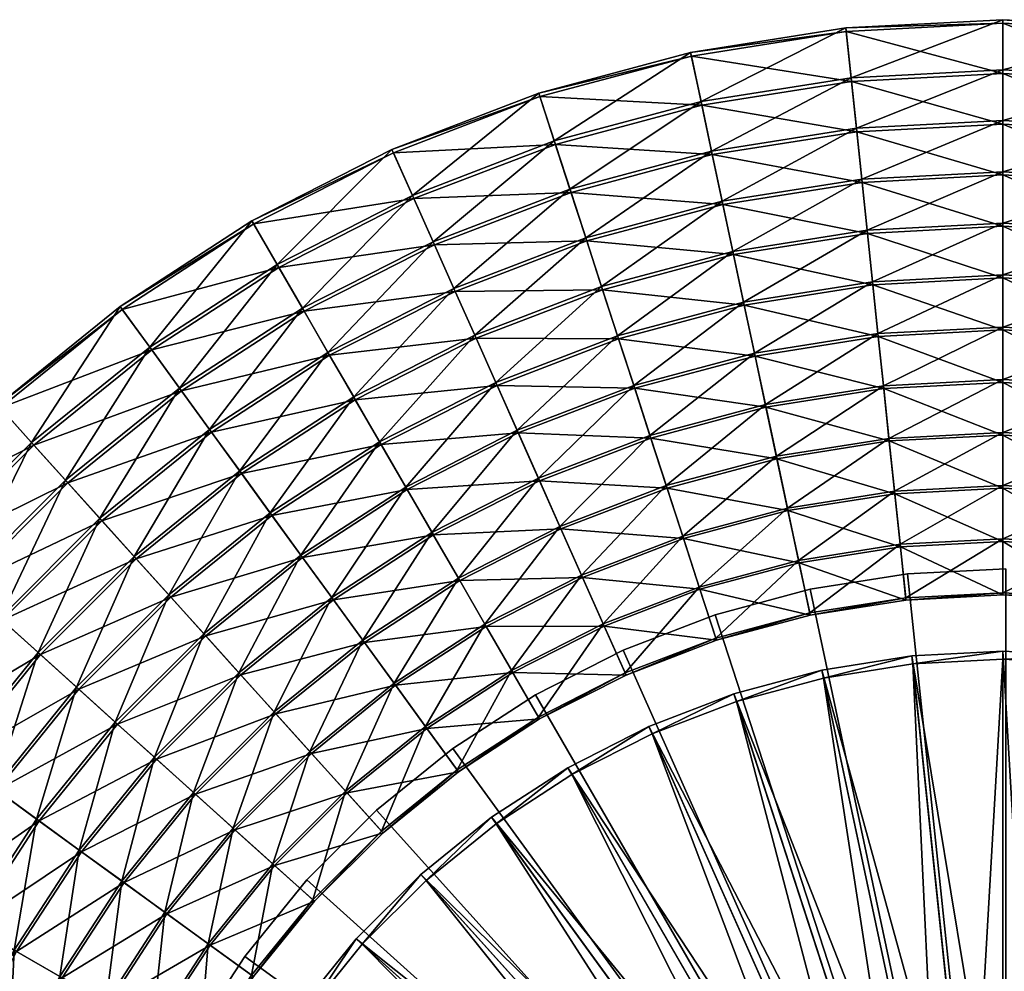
# Model space of a CAD drawing. Header units: millimetres. Extents: x -795 to 323, y 156 to 1273.
# Tile 24 of 32: x -602 to -235, y 919 to 1273. Entities that reach past the tile are written whole.
import ezdxf

# ---------------------------------------------------------------- set-up
doc = ezdxf.new("R2010")
doc.units = ezdxf.units.MM
doc.layers.add('COUCHE_0', color=7, linetype='Continuous')
doc.layers.add('CYLINDRE01', color=7, linetype='Continuous')

msp = doc.modelspace()

# ---------------------------------------------------------------- meshes
at = {"layer": 'COUCHE_0'}
mesh = msp.add_polyface(dxfattribs=at)
corners = [(-235.95, 1157.81, 77.59), (-235.95, 1177.16, 85.26), (-284.3, 1174.63, 85.26), (-282.27, 1155.38, 77.59), (-235.95, 1196.39, 93.25), (-286.31, 1193.75, 93.25), (-235.95, 1215.48, 101.57), (-288.3, 1212.74, 101.57), (-235.95, 1234.44, 110.2), (-290.29, 1231.59, 110.2), (-235.95, 1253.25, 119.15), (-292.25, 1250.3, 119.15), (-235.95, 1271.92, 128.41), (-294.2, 1268.87, 128.41), (-235.95, 1273.27, 125.73), (-294.34, 1270.21, 125.73), (-235.95, 1254.56, 116.45), (-292.39, 1251.61, 116.45), (-235.95, 1235.71, 107.48), (-290.42, 1232.85, 107.48), (-235.95, 1216.7, 98.82), (-288.43, 1213.95, 98.82), (-235.95, 1197.57, 90.49), (-286.43, 1194.92, 90.49), (-235.95, 1178.29, 82.48), (-284.42, 1175.75, 82.48), (-235.95, 1158.89, 74.79), (-282.39, 1156.45, 74.79), (-332.11, 1167.06, 85.26), (-328.09, 1148.12, 77.59), (-336.11, 1185.86, 93.25), (-340.08, 1204.54, 101.57), (-344.02, 1223.08, 110.2), (-347.93, 1241.48, 119.15), (-351.81, 1259.74, 128.41), (-352.1, 1261.07, 125.73), (-348.21, 1242.77, 116.45), (-344.28, 1224.32, 107.48), (-340.33, 1205.73, 98.82), (-336.35, 1187.01, 90.49), (-332.35, 1168.16, 82.48), (-328.31, 1149.18, 74.79)]
mesh.append_faces([[corners[k] for k in face] for face in [(0, 2, 3), (1, 5, 2), (4, 7, 5), (6, 9, 7), (8, 11, 9), (10, 13, 11), (12, 15, 13), (14, 17, 15), (16, 19, 17), (18, 21, 19), (20, 23, 21), (22, 25, 23), (24, 27, 25), (3, 28, 29), (2, 30, 28), (5, 31, 30), (7, 32, 31), (9, 33, 32), (17, 37, 36), (19, 38, 37), (21, 39, 38), (23, 40, 39), (25, 41, 40)]], dxfattribs={"vtx0": -1})
mesh.append_faces([[corners[k] for k in face] for face in [(0, 1, 2), (1, 4, 5), (4, 6, 7), (6, 8, 9), (8, 10, 11), (10, 12, 13), (12, 14, 15), (14, 16, 17), (16, 18, 19), (18, 20, 21), (20, 22, 23), (22, 24, 25), (24, 26, 27), (3, 2, 28), (2, 5, 30), (5, 7, 31), (7, 9, 32), (9, 11, 33), (11, 13, 34), (13, 15, 35), (15, 17, 36), (17, 19, 37), (19, 21, 38), (21, 23, 39), (23, 25, 40), (25, 27, 41)]], dxfattribs={"vtx2": -1})
mesh = msp.add_polyface(dxfattribs=at)
corners = [(-139.79, 1167.06, 85.26), (-135.8, 1185.86, 93.25), (-185.6, 1193.75, 93.25), (-187.61, 1174.63, 85.26), (-131.83, 1204.54, 101.57), (-183.6, 1212.74, 101.57), (-127.89, 1223.08, 110.2), (-181.62, 1231.59, 110.2), (-123.97, 1241.48, 119.15), (-179.66, 1250.3, 119.15), (-120.09, 1259.74, 128.41), (-177.7, 1268.87, 128.41), (-119.81, 1261.07, 125.73), (-177.56, 1270.21, 125.73), (-123.7, 1242.77, 116.45), (-179.52, 1251.61, 116.45), (-127.62, 1224.32, 107.48), (-181.49, 1232.85, 107.48), (-131.57, 1205.73, 98.82), (-183.48, 1213.95, 98.82), (-135.55, 1187.01, 90.49), (-185.48, 1194.92, 90.49), (-139.56, 1168.16, 82.48), (-187.49, 1175.75, 82.48), (-189.52, 1156.45, 74.79), (-189.63, 1155.38, 77.59), (-235.95, 1177.16, 85.26), (-235.95, 1157.81, 77.59), (-235.95, 1196.39, 93.25), (-235.95, 1215.48, 101.57), (-235.95, 1234.44, 110.2), (-235.95, 1253.25, 119.15), (-235.95, 1271.92, 128.41), (-235.95, 1273.27, 125.73), (-235.95, 1254.56, 116.45), (-235.95, 1235.71, 107.48), (-235.95, 1216.7, 98.82), (-235.95, 1197.57, 90.49), (-235.95, 1178.29, 82.48), (-235.95, 1158.89, 74.79)]
mesh.append_faces([[corners[k] for k in face] for face in [(0, 2, 3), (1, 5, 2), (4, 7, 5), (6, 9, 7), (8, 11, 9), (10, 13, 11), (12, 15, 13), (14, 17, 15), (16, 19, 17), (18, 21, 19), (20, 23, 21), (22, 24, 23), (25, 26, 27), (3, 28, 26), (2, 29, 28), (5, 30, 29), (7, 31, 30), (9, 32, 31), (11, 33, 32), (13, 34, 33), (15, 35, 34), (17, 36, 35), (19, 37, 36), (21, 38, 37), (23, 39, 38)]], dxfattribs={"vtx0": -1})
mesh.append_faces([[corners[k] for k in face] for face in [(0, 1, 2), (1, 4, 5), (4, 6, 7), (6, 8, 9), (8, 10, 11), (10, 12, 13), (12, 14, 15), (14, 16, 17), (16, 18, 19), (18, 20, 21), (20, 22, 23), (25, 3, 26), (3, 2, 28), (2, 5, 29), (5, 7, 30), (7, 9, 31), (9, 11, 32), (11, 13, 33), (13, 15, 34), (15, 17, 35), (17, 19, 36), (19, 21, 37), (21, 23, 38), (23, 24, 39)]], dxfattribs={"vtx2": -1})
mesh = msp.add_polyface(dxfattribs=at)
corners = [(-292.25, 1250.3, 119.15), (-351.81, 1259.74, 128.41), (-347.93, 1241.48, 119.15), (-294.2, 1268.87, 128.41), (-352.1, 1261.07, 125.73), (-294.34, 1270.21, 125.73), (-348.21, 1242.77, 116.45), (-328.09, 1148.12, 77.59), (-332.11, 1167.06, 85.26), (-378.87, 1154.53, 85.26), (-336.11, 1185.86, 93.25), (-384.82, 1172.81, 93.25), (-340.08, 1204.54, 101.57), (-390.72, 1190.97, 101.57), (-344.02, 1223.08, 110.2), (-396.57, 1209, 110.2), (-402.39, 1226.89, 119.15), (-408.16, 1244.64, 128.41), (-408.57, 1245.93, 125.73), (-402.79, 1228.14, 116.45), (-344.28, 1224.32, 107.48), (-396.97, 1210.2, 107.48), (-340.33, 1205.73, 98.82), (-391.09, 1192.13, 98.82), (-336.35, 1187.01, 90.49), (-385.18, 1173.93, 90.49), (-332.35, 1168.16, 82.48), (-379.22, 1155.6, 82.48), (-328.31, 1149.18, 74.79), (-373.23, 1137.14, 74.79), (-431.89, 1154.74, 93.25), (-439.66, 1172.19, 101.57), (-447.37, 1189.5, 110.2), (-455.02, 1206.69, 119.15), (-462.61, 1223.74, 128.41), (-463.16, 1224.98, 125.73), (-455.55, 1207.89, 116.45), (-447.88, 1190.66, 107.48), (-440.15, 1173.3, 98.82), (-432.37, 1155.82, 90.49), (-424.53, 1138.21, 82.48)]
mesh.append_faces([[corners[k] for k in face] for face in [(0, 1, 2), (3, 4, 1), (5, 6, 4), (8, 11, 9), (10, 13, 11), (12, 15, 13), (14, 16, 15), (2, 17, 16), (1, 18, 17), (4, 19, 18), (6, 21, 19), (20, 23, 21), (22, 25, 23), (24, 27, 25), (26, 29, 27), (11, 31, 30), (13, 32, 31), (15, 33, 32), (16, 34, 33), (17, 35, 34), (18, 36, 35), (19, 37, 36), (21, 38, 37), (23, 39, 38), (25, 40, 39)]], dxfattribs={"vtx0": -1})
mesh.append_faces([[corners[k] for k in face] for face in [(7, 8, 9), (8, 10, 11), (10, 12, 13), (12, 14, 15), (14, 2, 16), (2, 1, 17), (1, 4, 18), (4, 6, 19), (6, 20, 21), (20, 22, 23), (22, 24, 25), (24, 26, 27), (26, 28, 29), (9, 11, 30), (11, 13, 31), (13, 15, 32), (15, 16, 33), (16, 17, 34), (17, 18, 35), (18, 19, 36), (19, 21, 37), (21, 23, 38), (23, 25, 39), (25, 27, 40)]], dxfattribs={"vtx2": -1})
mesh = msp.add_polyface(dxfattribs=at)
corners = [(-424.07, 1137.18, 85.26), (-476.82, 1131.85, 93.25), (-467.2, 1115.2, 85.26), (-431.89, 1154.74, 93.25), (-439.66, 1172.19, 101.57), (-486.37, 1148.39, 101.57), (-447.37, 1189.5, 110.2), (-495.84, 1164.8, 110.2), (-455.02, 1206.69, 119.15), (-505.25, 1181.09, 119.15), (-462.61, 1223.74, 128.41), (-514.58, 1197.26, 128.41), (-463.16, 1224.98, 125.73), (-515.26, 1198.43, 125.73), (-455.55, 1207.89, 116.45), (-505.9, 1182.23, 116.45), (-447.88, 1190.66, 107.48), (-496.48, 1165.9, 107.48), (-440.15, 1173.3, 98.82), (-486.98, 1149.44, 98.82), (-432.37, 1155.82, 90.49), (-477.41, 1132.87, 90.49), (-467.77, 1116.18, 82.48), (-424.53, 1138.21, 82.48), (-458.07, 1099.37, 74.79), (-457.53, 1098.44, 77.59), (-507.81, 1088.83, 85.26), (-496.43, 1073.17, 77.59), (-519.11, 1104.39, 93.25), (-530.33, 1119.84, 101.57), (-541.47, 1135.17, 110.2), (-552.53, 1150.39, 119.15), (-563.5, 1165.49, 128.41), (-564.3, 1166.59, 125.73), (-553.3, 1151.45, 116.45), (-542.22, 1136.19, 107.48), (-531.05, 1120.82, 98.82), (-519.8, 1105.34, 90.49), (-508.47, 1089.75, 82.48), (-497.06, 1074.05, 74.79), (-558.29, 1072.66, 93.25), (-571.07, 1086.85, 101.57), (-559.08, 1073.53, 90.49), (-546.18, 1059.21, 82.48)]
mesh.append_faces([[corners[k] for k in face] for face in [(0, 1, 2), (3, 5, 1), (4, 7, 5), (6, 9, 7), (8, 11, 9), (10, 13, 11), (12, 15, 13), (14, 17, 15), (16, 19, 17), (18, 21, 19), (20, 22, 21), (23, 24, 22), (25, 26, 27), (2, 28, 26), (1, 29, 28), (5, 30, 29), (7, 31, 30), (9, 32, 31), (15, 35, 34), (17, 36, 35), (19, 37, 36), (21, 38, 37), (22, 39, 38)]], dxfattribs={"vtx0": -1})
mesh.append_faces([[corners[k] for k in face] for face in [(3, 4, 5), (4, 6, 7), (6, 8, 9), (8, 10, 11), (10, 12, 13), (12, 14, 15), (14, 16, 17), (16, 18, 19), (18, 20, 21), (25, 2, 26), (2, 1, 28), (1, 5, 29), (5, 7, 30), (7, 9, 31), (9, 11, 32), (11, 13, 33), (13, 15, 34), (15, 17, 35), (17, 19, 36), (19, 21, 37), (21, 22, 38), (22, 24, 39), (26, 28, 40), (28, 29, 41), (36, 37, 42), (37, 38, 43)]], dxfattribs={"vtx2": -1})
mesh = msp.add_polyface(dxfattribs=at)
corners = [(-514.58, 1197.26, 128.41), (-564.3, 1166.59, 125.73), (-563.5, 1165.49, 128.41), (-515.26, 1198.43, 125.73), (-553.3, 1151.45, 116.45), (-519.11, 1104.39, 93.25), (-571.07, 1086.85, 101.57), (-558.29, 1072.66, 93.25), (-530.33, 1119.84, 101.57), (-541.47, 1135.17, 110.2), (-583.75, 1100.93, 110.2), (-552.53, 1150.39, 119.15), (-596.34, 1114.91, 119.15), (-608.83, 1128.78, 128.41), (-609.74, 1129.79, 125.73), (-597.22, 1115.89, 116.45), (-542.22, 1136.19, 107.48), (-584.6, 1101.87, 107.48), (-531.05, 1120.82, 98.82), (-571.89, 1087.75, 98.82), (-559.08, 1073.53, 90.49), (-519.8, 1105.34, 90.49), (-546.18, 1059.21, 82.48), (-545.43, 1058.37, 85.26), (-593.95, 1037, 93.25), (-608.14, 1049.78, 101.57), (-622.22, 1062.46, 110.2), (-636.21, 1075.05, 119.15), (-650.08, 1087.54, 128.41), (-651.08, 1088.45, 125.73), (-637.18, 1075.93, 116.45), (-623.17, 1063.31, 107.48), (-609.04, 1050.59, 98.82), (-594.82, 1037.79, 90.49), (-580.5, 1024.89, 82.48), (-656.46, 1020.18, 110.2), (-671.68, 1031.24, 119.15), (-686.78, 1042.21, 128.41), (-687.88, 1043.01, 125.73), (-672.74, 1032.01, 116.45), (-657.49, 1020.92, 107.48)]
mesh.append_faces([[corners[k] for k in face] for face in [(0, 1, 2), (3, 4, 1), (5, 6, 7), (8, 10, 6), (9, 12, 10), (11, 13, 12), (2, 14, 13), (1, 15, 14), (4, 17, 15), (16, 19, 17), (18, 20, 19), (21, 22, 20), (7, 25, 24), (6, 26, 25), (10, 27, 26), (12, 28, 27), (13, 29, 28), (14, 30, 29), (15, 31, 30), (17, 32, 31), (19, 33, 32), (20, 34, 33), (27, 37, 36), (28, 38, 37), (29, 39, 38)]], dxfattribs={"vtx0": -1})
mesh.append_faces([[corners[k] for k in face] for face in [(8, 9, 10), (9, 11, 12), (11, 2, 13), (2, 1, 14), (1, 4, 15), (4, 16, 17), (16, 18, 19), (23, 7, 24), (7, 6, 25), (6, 10, 26), (10, 12, 27), (12, 13, 28), (13, 14, 29), (14, 15, 30), (15, 17, 31), (17, 19, 32), (19, 20, 33), (20, 22, 34), (25, 26, 35), (26, 27, 36), (27, 28, 37), (28, 29, 38), (29, 30, 39), (30, 31, 40)]], dxfattribs={"vtx2": -1})
mesh = msp.add_polyface(dxfattribs=at)
corners = [(-123.32, 1061.32, 50.17), (-117.19, 1080.18, 56.54), (-156.05, 1090.59, 56.54), (-160.17, 1071.19, 50.17), (-151.95, 1109.89, 63.23), (-111.09, 1098.94, 63.23), (-147.87, 1129.06, 70.25), (-105.03, 1117.59, 70.25), (-143.82, 1148.12, 77.59), (-104.71, 1118.57, 67.43), (-151.74, 1110.85, 60.4), (-147.65, 1130.08, 67.43), (-110.79, 1099.88, 60.4), (-155.85, 1091.51, 53.69), (-116.9, 1081.08, 53.69), (-123.04, 1062.16, 47.31), (-159.99, 1072.06, 47.31), (-164.32, 1051.68, 44.14), (-197.85, 1077.16, 50.17), (-195.78, 1096.89, 56.54), (-193.72, 1116.5, 63.23), (-191.67, 1136, 70.25), (-189.63, 1155.38, 77.59), (-139.79, 1167.06, 85.26), (-187.61, 1174.63, 85.26), (-139.56, 1168.16, 82.48), (-143.59, 1149.18, 74.79), (-189.52, 1156.45, 74.79), (-191.56, 1137.03, 67.43), (-193.61, 1117.48, 60.4), (-195.68, 1097.82, 53.69), (-197.76, 1078.05, 47.31), (-199.85, 1058.16, 41.26), (-199.94, 1057.32, 44.14), (-235.95, 1079.15, 50.17), (-235.95, 1098.99, 56.54), (-235.95, 1118.72, 63.23), (-235.95, 1138.32, 70.25), (-235.95, 1157.81, 77.59), (-235.95, 1139.36, 67.43), (-235.95, 1158.89, 74.79), (-235.95, 1119.7, 60.4), (-235.95, 1099.93, 53.69), (-235.95, 1080.05, 47.31), (-235.95, 1060.05, 41.26)]
mesh.append_faces([[corners[k] for k in face] for face in [(0, 2, 3), (1, 4, 2), (5, 6, 4), (7, 8, 6), (9, 10, 11), (12, 13, 10), (14, 16, 13), (3, 19, 18), (2, 20, 19), (4, 21, 20), (6, 22, 21), (8, 24, 22), (26, 28, 27), (11, 29, 28), (10, 30, 29), (13, 31, 30), (16, 32, 31), (18, 35, 34), (19, 36, 35), (20, 37, 36), (21, 38, 37), (27, 39, 40), (28, 41, 39), (29, 42, 41), (30, 43, 42), (31, 44, 43)]], dxfattribs={"vtx0": -1})
mesh.append_faces([[corners[k] for k in face] for face in [(0, 1, 2), (14, 15, 16), (17, 3, 18), (3, 2, 19), (2, 4, 20), (4, 6, 21), (6, 8, 22), (8, 23, 24), (25, 26, 27), (26, 11, 28), (11, 10, 29), (10, 13, 30), (13, 16, 31), (33, 18, 34), (18, 19, 35), (19, 20, 36), (20, 21, 37), (21, 22, 38), (27, 28, 39), (28, 29, 41), (29, 30, 42), (30, 31, 43), (31, 32, 44)]], dxfattribs={"vtx2": -1})
mesh = msp.add_polyface(dxfattribs=at)
corners = [(-235.95, 1059.21, 44.14), (-235.95, 1079.15, 50.17), (-274.05, 1077.16, 50.17), (-271.97, 1057.32, 44.14), (-235.95, 1098.99, 56.54), (-276.13, 1096.89, 56.54), (-235.95, 1118.72, 63.23), (-278.19, 1116.5, 63.23), (-235.95, 1138.32, 70.25), (-280.24, 1136, 70.25), (-235.95, 1157.81, 77.59), (-282.27, 1155.38, 77.59), (-235.95, 1158.89, 74.79), (-235.95, 1139.36, 67.43), (-280.35, 1137.03, 67.43), (-282.39, 1156.45, 74.79), (-235.95, 1119.7, 60.4), (-278.29, 1117.48, 60.4), (-235.95, 1099.93, 53.69), (-276.23, 1097.82, 53.69), (-235.95, 1080.05, 47.31), (-274.15, 1078.05, 47.31), (-235.95, 1060.05, 41.26), (-272.06, 1058.16, 41.26), (-235.95, 1059.21, 44.14), (-271.97, 1057.32, 44.14), (-311.74, 1071.19, 50.17), (-307.59, 1051.68, 44.14), (-315.86, 1090.59, 56.54), (-319.96, 1109.89, 63.23), (-324.04, 1129.06, 70.25), (-328.09, 1148.12, 77.59), (-324.25, 1130.08, 67.43), (-328.31, 1149.18, 74.79), (-320.17, 1110.85, 60.4), (-316.06, 1091.51, 53.69), (-311.92, 1072.06, 47.31), (-307.76, 1052.5, 41.26), (-348.59, 1061.32, 50.17), (-354.72, 1080.18, 56.54), (-360.81, 1098.94, 63.23), (-366.87, 1117.59, 70.25), (-361.12, 1099.88, 60.4), (-355.01, 1081.08, 53.69), (-348.86, 1062.16, 47.31), (-342.69, 1043.15, 41.26)]
mesh.append_faces([[corners[k] for k in face] for face in [(0, 2, 3), (1, 5, 2), (4, 7, 5), (6, 9, 7), (8, 11, 9), (12, 14, 15), (13, 17, 14), (16, 19, 17), (18, 21, 19), (20, 23, 21), (3, 26, 27), (2, 28, 26), (5, 29, 28), (7, 30, 29), (9, 31, 30), (15, 32, 33), (14, 34, 32), (17, 35, 34), (19, 36, 35), (21, 37, 36), (36, 45, 44)]], dxfattribs={"vtx0": -1})
mesh.append_faces([[corners[k] for k in face] for face in [(0, 1, 2), (1, 4, 5), (4, 6, 7), (6, 8, 9), (8, 10, 11), (12, 13, 14), (13, 16, 17), (16, 18, 19), (18, 20, 21), (20, 22, 23), (22, 24, 25), (3, 2, 26), (2, 5, 28), (5, 7, 29), (7, 9, 30), (9, 11, 31), (15, 14, 32), (14, 17, 34), (17, 19, 35), (19, 21, 36), (21, 23, 37), (27, 26, 38), (26, 28, 39), (28, 29, 40), (29, 30, 41), (32, 34, 42), (34, 35, 43), (35, 36, 44)]], dxfattribs={"vtx2": -1})
mesh = msp.add_polyface(dxfattribs=at)
corners = [(-311.74, 1071.19, 50.17), (-354.72, 1080.18, 56.54), (-348.59, 1061.32, 50.17), (-315.86, 1090.59, 56.54), (-360.81, 1098.94, 63.23), (-319.96, 1109.89, 63.23), (-366.87, 1117.59, 70.25), (-324.04, 1129.06, 70.25), (-328.09, 1148.12, 77.59), (-372.89, 1136.12, 77.59), (-378.87, 1154.53, 85.26), (-328.31, 1149.18, 74.79), (-324.25, 1130.08, 67.43), (-367.19, 1118.57, 67.43), (-373.23, 1137.14, 74.79), (-361.12, 1099.88, 60.4), (-320.17, 1110.85, 60.4), (-355.01, 1081.08, 53.69), (-316.06, 1091.51, 53.69), (-348.86, 1062.16, 47.31), (-392.27, 1065.76, 56.54), (-400.3, 1083.78, 63.23), (-408.27, 1101.69, 70.25), (-416.2, 1119.49, 77.59), (-424.07, 1137.18, 85.26), (-431.89, 1154.74, 93.25), (-379.22, 1155.6, 82.48), (-416.64, 1120.48, 74.79), (-424.53, 1138.21, 82.48), (-408.69, 1102.64, 67.43), (-400.7, 1084.69, 60.4), (-392.66, 1066.62, 53.69), (-384.57, 1048.46, 47.31), (-437.98, 1064.58, 63.23), (-428.12, 1047.5, 56.54), (-447.78, 1081.56, 70.25), (-457.53, 1098.44, 77.59), (-467.2, 1115.2, 85.26), (-476.82, 1131.85, 93.25), (-432.37, 1155.82, 90.49), (-467.77, 1116.18, 82.48), (-458.07, 1099.37, 74.79), (-448.3, 1082.46, 67.43), (-438.47, 1065.44, 60.4), (-428.59, 1048.32, 53.69)]
mesh.append_faces([[corners[k] for k in face] for face in [(0, 1, 2), (3, 4, 1), (5, 6, 4), (7, 9, 6), (8, 10, 9), (11, 13, 14), (12, 15, 13), (16, 17, 15), (18, 19, 17), (1, 21, 20), (4, 22, 21), (6, 23, 22), (9, 24, 23), (10, 25, 24), (26, 27, 28), (14, 29, 27), (13, 30, 29), (15, 31, 30), (17, 32, 31), (20, 33, 34), (21, 35, 33), (22, 36, 35), (23, 37, 36), (27, 42, 41), (29, 43, 42), (30, 44, 43)]], dxfattribs={"vtx0": -1})
mesh.append_faces([[corners[k] for k in face] for face in [(7, 8, 9), (11, 12, 13), (2, 1, 20), (1, 4, 21), (4, 6, 22), (6, 9, 23), (9, 10, 24), (26, 14, 27), (14, 13, 29), (13, 15, 30), (15, 17, 31), (17, 19, 32), (20, 21, 33), (21, 22, 35), (22, 23, 36), (23, 24, 37), (24, 25, 38), (39, 28, 40), (28, 27, 41), (27, 29, 42), (29, 30, 43), (30, 31, 44)]], dxfattribs={"vtx2": -1})
mesh = msp.add_polyface(dxfattribs=at)
corners = [(-428.12, 1047.5, 56.54), (-473.45, 1041.55, 63.23), (-461.86, 1025.59, 56.54), (-437.98, 1064.58, 63.23), (-447.78, 1081.56, 70.25), (-484.97, 1057.41, 70.25), (-457.53, 1098.44, 77.59), (-496.43, 1073.17, 77.59), (-458.07, 1099.37, 74.79), (-448.3, 1082.46, 67.43), (-485.58, 1058.25, 67.43), (-497.06, 1074.05, 74.79), (-438.47, 1065.44, 60.4), (-474.03, 1042.35, 60.4), (-462.41, 1026.35, 53.69), (-438.47, 993.41, 44.14), (-450.2, 1009.54, 50.17), (-479.85, 985.53, 50.17), (-466.5, 970.71, 44.14), (-493.12, 1000.27, 56.54), (-506.32, 1014.93, 63.23), (-519.44, 1029.5, 70.25), (-532.47, 1043.98, 77.59), (-507.81, 1088.83, 85.26), (-545.43, 1058.37, 85.26), (-558.29, 1072.66, 93.25), (-508.47, 1089.75, 82.48), (-533.2, 1044.78, 74.79), (-546.18, 1059.21, 82.48), (-520.13, 1030.27, 67.43), (-506.98, 1015.67, 60.4), (-493.75, 1000.97, 53.69), (-450.72, 1010.26, 47.31), (-480.44, 986.2, 47.31), (-438.97, 994.09, 41.26), (-467.07, 971.34, 41.26), (-466.5, 970.71, 44.14), (-521.57, 971.83, 56.54), (-536.22, 985.03, 63.23), (-550.79, 998.14, 70.25), (-565.27, 1011.18, 77.59), (-551.56, 998.84, 67.43), (-536.96, 985.69, 60.4), (-522.27, 972.46, 53.69), (-507.49, 959.15, 47.31)]
mesh.append_faces([[corners[k] for k in face] for face in [(0, 1, 2), (3, 5, 1), (4, 7, 5), (8, 10, 11), (9, 13, 10), (12, 14, 13), (15, 17, 18), (16, 19, 17), (2, 20, 19), (1, 21, 20), (5, 22, 21), (7, 24, 22), (23, 25, 24), (26, 27, 28), (11, 29, 27), (10, 30, 29), (13, 31, 30), (14, 33, 31), (32, 35, 33), (34, 36, 35), (19, 38, 37), (20, 39, 38), (29, 42, 41), (30, 43, 42), (31, 44, 43)]], dxfattribs={"vtx0": -1})
mesh.append_faces([[corners[k] for k in face] for face in [(3, 4, 5), (4, 6, 7), (8, 9, 10), (9, 12, 13), (15, 16, 17), (16, 2, 19), (2, 1, 20), (1, 5, 21), (5, 7, 22), (7, 23, 24), (26, 11, 27), (11, 10, 29), (10, 13, 30), (13, 14, 31), (14, 32, 33), (32, 34, 35), (17, 19, 37), (19, 20, 38), (20, 21, 39), (21, 22, 40), (27, 29, 41), (29, 30, 42), (30, 31, 43), (31, 33, 44)]], dxfattribs={"vtx2": -1})
mesh = msp.add_polyface(dxfattribs=at)
corners = [(-167.22, 809.27, 1886.26), (-74.15, 994.92, 516.26), (-177.48, 815.94, 1886.26), (-47.48, 974.07, 515.82), (-168.96, 806.87, 1885.82), (-178.96, 813.37, 1885.82), (-104.33, 1010.3, 516.26), (-188.39, 821.49, 1886.26), (-75.63, 992.35, 515.82), (-189.59, 818.78, 1885.82), (-135.95, 1022.44, 516.26), (-199.82, 825.88, 1886.26), (-105.53, 1007.59, 515.82), (-200.73, 823.06, 1885.82), (-136.87, 1019.61, 515.82), (-168.67, 1031.2, 516.26), (-211.64, 829.05, 1886.26), (-169.29, 1028.3, 515.82), (-212.26, 826.15, 1885.82), (-129.48, 1042.34, 44.14), (-123.32, 1061.32, 50.17), (-160.17, 1071.19, 50.17), (-164.32, 1051.68, 44.14), (-123.04, 1062.16, 47.31), (-129.22, 1043.15, 41.26), (-164.14, 1052.5, 41.26), (-159.99, 1072.06, 47.31), (-129.48, 1042.34, 44.14), (-164.32, 1051.68, 44.14), (-164.32, 1051.68, 44.14), (-212.25, 826.2, 1918.91), (-211.96, 827.55, 1902.58), (-223.89, 829.44, 1902.58), (-224.03, 828.06, 1918.91), (-223.73, 830.96, 1886.26), (-202.13, 1036.5, 516.26), (-202.44, 1033.55, 515.82), (-224.04, 828.01, 1885.82), (-197.85, 1077.16, 50.17), (-199.94, 1057.32, 44.14), (-199.85, 1058.16, 41.26), (-164.32, 1051.68, 44.14), (-199.94, 1057.32, 44.14), (-199.94, 1057.32, 44.14), (-224.04, 828, 1885.97), (-235.95, 827.09, 1902.31), (-235.95, 828.62, 1885.97), (-224.16, 826.83, 1935.26), (-235.95, 828.69, 1918.91), (-235.95, 830.07, 1902.58), (-235.95, 831.61, 1886.26), (-235.95, 1038.27, 516.26), (-235.95, 1035.31, 515.82), (-235.95, 828.64, 1885.82), (-235.95, 1079.15, 50.17), (-235.95, 1059.21, 44.14), (-199.94, 1057.32, 44.14), (-235.95, 1059.21, 44.14), (-235.95, 1059.21, 44.14), (-235.95, 1060.05, 41.26)]
mesh.append_faces([[corners[k] for k in face] for face in [(0, 1, 2), (2, 6, 7), (7, 10, 11), (12, 13, 14), (11, 15, 16), (10, 17, 15), (14, 18, 17), (19, 21, 22), (23, 25, 26), (24, 29, 25), (30, 32, 33), (31, 34, 32), (16, 35, 34), (15, 36, 35), (17, 37, 36), (22, 38, 39), (25, 43, 40), (44, 45, 46), (33, 49, 48), (32, 50, 49), (34, 51, 50), (35, 52, 51), (36, 53, 52), (39, 54, 55), (40, 58, 59)]], dxfattribs={"vtx0": -1})
mesh.append_faces([[corners[k] for k in face] for face in [(3, 4, 5), (8, 5, 9), (7, 6, 10), (12, 9, 13), (11, 10, 15), (10, 14, 17), (14, 13, 18), (19, 20, 21), (23, 24, 25), (24, 27, 28), (30, 31, 32), (31, 16, 34), (16, 15, 35), (15, 17, 36), (17, 18, 37), (26, 25, 40), (25, 41, 42), (47, 33, 48), (33, 32, 49), (32, 34, 50), (34, 35, 51), (35, 36, 52), (36, 37, 53), (40, 56, 57)]], dxfattribs={"vtx2": -1})
mesh = msp.add_polyface(dxfattribs=at)
corners = [(-519.44, 1029.5, 70.25), (-565.27, 1011.18, 77.59), (-550.79, 998.14, 70.25), (-532.47, 1043.98, 77.59), (-545.43, 1058.37, 85.26), (-579.66, 1024.14, 85.26), (-593.95, 1037, 93.25), (-546.18, 1059.21, 82.48), (-533.2, 1044.78, 74.79), (-566.08, 1011.91, 74.79), (-580.5, 1024.89, 82.48), (-551.56, 998.84, 67.43), (-536.22, 985.03, 63.23), (-578.7, 963.68, 70.25), (-594.46, 975.13, 77.59), (-610.13, 986.51, 85.26), (-625.68, 997.81, 93.25), (-608.14, 1049.78, 101.57), (-641.13, 1009.04, 101.57), (-656.46, 1020.18, 110.2), (-622.22, 1062.46, 110.2), (-671.68, 1031.24, 119.15), (-637.18, 1075.93, 116.45), (-657.49, 1020.92, 107.48), (-672.74, 1032.01, 116.45), (-623.17, 1063.31, 107.48), (-609.04, 1050.59, 98.82), (-642.12, 1009.75, 98.82), (-594.82, 1037.79, 90.49), (-626.63, 998.5, 90.49), (-611.04, 987.18, 82.48), (-595.34, 975.77, 74.79), (-579.54, 964.29, 67.43), (-536.96, 985.69, 60.4), (-563.64, 952.74, 60.4), (-653.14, 955.53, 93.25), (-669.68, 965.07, 101.57), (-686.1, 974.55, 110.2), (-702.39, 983.96, 119.15), (-686.78, 1042.21, 128.41), (-718.55, 993.29, 128.41), (-687.88, 1043.01, 125.73), (-719.73, 993.97, 125.73), (-703.52, 984.61, 116.45), (-687.19, 975.18, 107.48), (-670.74, 965.68, 98.82), (-654.16, 956.11, 90.49), (-637.47, 946.48, 82.48)]
mesh.append_faces([[corners[k] for k in face] for face in [(0, 1, 2), (3, 5, 1), (4, 6, 5), (7, 9, 10), (8, 11, 9), (2, 14, 13), (1, 15, 14), (5, 16, 15), (6, 18, 16), (17, 19, 18), (20, 21, 19), (22, 23, 24), (25, 27, 23), (26, 29, 27), (28, 30, 29), (10, 31, 30), (9, 32, 31), (18, 37, 36), (19, 38, 37), (21, 40, 38), (39, 42, 40), (41, 43, 42), (24, 44, 43), (23, 45, 44)]], dxfattribs={"vtx0": -1})
mesh.append_faces([[corners[k] for k in face] for face in [(3, 4, 5), (7, 8, 9), (12, 2, 13), (2, 1, 14), (1, 5, 15), (5, 6, 16), (6, 17, 18), (25, 26, 27), (26, 28, 29), (28, 10, 30), (10, 9, 31), (9, 11, 32), (11, 33, 34), (15, 16, 35), (16, 18, 36), (18, 19, 37), (19, 21, 38), (21, 39, 40), (39, 41, 42), (41, 24, 43), (24, 23, 44), (23, 27, 45), (27, 29, 46), (29, 30, 47)]], dxfattribs={"vtx2": -1})
mesh = msp.add_polyface(dxfattribs=at)
corners = [(-235.95, 1038.27, 516.26), (-235.95, 1035.31, 515.82), (-269.47, 1033.55, 515.82), (-269.78, 1036.5, 516.26), (-235.95, 1060.05, 41.26), (-271.97, 1057.32, 44.14), (-272.06, 1058.16, 41.26), (-302.62, 1028.3, 515.82), (-303.24, 1031.2, 516.26), (-271.97, 1057.32, 44.14), (-307.59, 1051.68, 44.14), (-307.59, 1051.68, 44.14), (-307.76, 1052.5, 41.26), (-335.04, 1019.61, 515.82), (-335.96, 1022.44, 516.26), (-307.59, 1051.68, 44.14), (-348.59, 1061.32, 50.17), (-342.42, 1042.34, 44.14), (-311.92, 1072.06, 47.31), (-342.69, 1043.15, 41.26), (-307.59, 1051.68, 44.14), (-342.42, 1042.34, 44.14), (-342.42, 1042.34, 44.14), (-366.37, 1007.59, 515.82), (-367.58, 1010.3, 516.26), (-384.21, 1047.64, 50.17), (-376.09, 1029.42, 44.14), (-392.27, 1065.76, 56.54), (-348.86, 1062.16, 47.31), (-376.44, 1030.19, 41.26), (-384.57, 1048.46, 47.31), (-342.42, 1042.34, 44.14), (-376.09, 1029.42, 44.14), (-376.09, 1029.42, 44.14), (-396.28, 992.35, 515.82), (-397.76, 994.92, 516.26), (-418.2, 1030.32, 50.17), (-408.23, 1013.05, 44.14), (-428.12, 1047.5, 56.54), (-392.66, 1066.62, 53.69), (-418.65, 1031.09, 47.31), (-428.59, 1048.32, 53.69), (-408.65, 1013.78, 41.26), (-376.09, 1029.42, 44.14), (-408.23, 1013.05, 44.14), (-408.23, 1013.05, 44.14), (-424.43, 974.07, 515.82), (-426.17, 976.47, 516.26), (-450.2, 1009.54, 50.17), (-438.47, 993.41, 44.14), (-461.86, 1025.59, 56.54), (-437.98, 1064.58, 63.23), (-473.45, 1041.55, 63.23), (-438.47, 1065.44, 60.4), (-462.41, 1026.35, 53.69), (-450.72, 1010.26, 47.31), (-438.97, 994.09, 41.26), (-408.23, 1013.05, 44.14), (-438.47, 993.41, 44.14), (-438.47, 993.41, 44.14), (-438.47, 993.41, 44.14), (-466.5, 970.71, 44.14)]
mesh.append_faces([[corners[k] for k in face] for face in [(0, 2, 3), (4, 5, 6), (3, 7, 8), (6, 11, 12), (8, 13, 14), (15, 16, 17), (12, 22, 19), (14, 23, 24), (17, 25, 26), (16, 27, 25), (28, 29, 30), (19, 33, 29), (24, 34, 35), (26, 36, 37), (25, 38, 36), (39, 40, 41), (30, 42, 40), (29, 45, 42), (35, 46, 47), (37, 48, 49), (36, 50, 48), (41, 55, 54), (40, 56, 55), (42, 59, 56)]], dxfattribs={"vtx0": -1})
mesh.append_faces([[corners[k] for k in face] for face in [(0, 1, 2), (3, 2, 7), (6, 9, 10), (8, 7, 13), (18, 12, 19), (12, 20, 21), (14, 13, 23), (17, 16, 25), (28, 19, 29), (19, 31, 32), (24, 23, 34), (26, 25, 36), (25, 27, 38), (39, 30, 40), (30, 29, 42), (29, 43, 44), (35, 34, 46), (37, 36, 48), (36, 38, 50), (38, 51, 52), (53, 41, 54), (41, 40, 55), (40, 42, 56), (42, 57, 58), (56, 60, 61)]], dxfattribs={"vtx2": -1})
mesh = msp.add_polyface(dxfattribs=at)
corners = [(-235.95, 828.62, 1885.97), (-247.71, 826.47, 1902.31), (-247.87, 828, 1885.97), (-235.95, 827.45, 1935.26), (-235.95, 828.69, 1918.91), (-247.87, 828.06, 1918.91), (-247.74, 826.83, 1935.26), (-235.95, 830.07, 1902.58), (-248.02, 829.44, 1902.58), (-235.95, 831.61, 1886.26), (-248.18, 830.96, 1886.26), (-235.95, 1038.27, 516.26), (-269.78, 1036.5, 516.26), (-235.95, 1035.31, 515.82), (-235.95, 828.64, 1885.82), (-247.87, 828.01, 1885.82), (-269.47, 1033.55, 515.82), (-259.95, 827.55, 1902.58), (-260.27, 829.05, 1886.26), (-303.24, 1031.2, 516.26), (-259.65, 826.15, 1885.82), (-302.62, 1028.3, 515.82), (-272.09, 825.88, 1886.26), (-335.96, 1022.44, 516.26), (-271.17, 823.06, 1885.82), (-335.04, 1019.61, 515.82), (-367.58, 1010.3, 516.26), (-283.52, 821.49, 1886.26), (-282.31, 818.78, 1885.82), (-366.37, 1007.59, 515.82), (-397.76, 994.92, 516.26), (-294.43, 815.94, 1886.26), (-292.94, 813.37, 1885.82), (-396.28, 992.35, 515.82), (-426.17, 976.47, 516.26), (-304.69, 809.27, 1886.26), (-302.95, 806.87, 1885.82), (-424.43, 974.07, 515.82), (-452.49, 955.15, 516.26), (-314.2, 801.57, 1886.26), (-450.51, 952.95, 515.82), (-312.22, 799.36, 1885.82), (-476.45, 931.2, 516.26), (-322.86, 792.91, 1886.26), (-320.66, 790.93, 1885.82), (-474.24, 929.22, 515.82), (-497.76, 904.88, 516.26), (-328.16, 781.65, 1885.82), (-495.36, 903.13, 515.82), (-334.66, 771.65, 1885.82), (-513.64, 874.98, 515.82)]
mesh.append_faces([[corners[k] for k in face] for face in [(0, 1, 2), (3, 5, 6), (4, 8, 5), (7, 10, 8), (9, 12, 10), (13, 15, 16), (8, 18, 17), (10, 19, 18), (16, 20, 21), (18, 23, 22), (21, 24, 25), (22, 26, 27), (25, 28, 29), (27, 30, 31), (29, 32, 33), (31, 34, 35), (33, 36, 37), (35, 38, 39), (34, 40, 38), (37, 41, 40), (39, 42, 43), (40, 44, 45), (45, 47, 48), (48, 49, 50)]], dxfattribs={"vtx0": -1})
mesh.append_faces([[corners[k] for k in face] for face in [(3, 4, 5), (4, 7, 8), (7, 9, 10), (9, 11, 12), (13, 14, 15), (5, 8, 17), (8, 10, 18), (10, 12, 19), (16, 15, 20), (17, 18, 22), (18, 19, 23), (21, 20, 24), (22, 23, 26), (25, 24, 28), (27, 26, 30), (29, 28, 32), (31, 30, 34), (33, 32, 36), (35, 34, 38), (34, 37, 40), (37, 36, 41), (39, 38, 42), (40, 41, 44), (43, 42, 46), (45, 44, 47)]], dxfattribs={"vtx2": -1})
mesh = msp.add_polyface(dxfattribs=at)
corners = [(-536.22, 985.03, 63.23), (-578.7, 963.68, 70.25), (-562.84, 952.16, 63.23), (-551.56, 998.84, 67.43), (-563.64, 952.74, 60.4), (-579.54, 964.29, 67.43), (-546.88, 940.56, 56.54), (-585.88, 916.69, 63.23), (-568.79, 906.83, 56.54), (-602.85, 926.49, 70.25), (-594.46, 975.13, 77.59), (-619.73, 936.23, 77.59), (-610.13, 986.51, 85.26), (-636.49, 945.91, 85.26), (-611.04, 987.18, 82.48), (-595.34, 975.77, 74.79), (-620.66, 936.77, 74.79), (-603.75, 927.01, 67.43), (-586.73, 917.18, 60.4), (-547.64, 941.12, 53.69), (-569.61, 907.3, 53.69), (-552.39, 897.35, 47.31), (-551.61, 896.91, 50.17), (-587.06, 870.98, 56.54), (-568.94, 862.91, 50.17), (-605.08, 879, 63.23), (-622.99, 886.98, 70.25), (-640.79, 894.9, 77.59), (-623.93, 887.4, 67.43), (-605.98, 879.41, 60.4), (-587.92, 871.36, 53.69), (-569.75, 863.28, 47.31), (-551.48, 855.14, 41.26), (-550.71, 854.8, 44.14), (-582.61, 827.3, 50.17), (-563.64, 821.13, 44.14), (-601.47, 833.43, 56.54), (-620.23, 839.52, 63.23), (-621.17, 839.83, 60.4), (-602.37, 833.72, 53.69), (-583.46, 827.57, 47.31), (-564.44, 821.39, 41.26), (-563.64, 821.13, 44.14), (-631.18, 798.67, 63.23), (-612.81, 794.76, 53.69)]
mesh.append_faces([[corners[k] for k in face] for face in [(0, 1, 2), (3, 4, 5), (6, 7, 8), (2, 9, 7), (1, 11, 9), (10, 13, 11), (15, 17, 16), (5, 18, 17), (4, 20, 18), (19, 21, 20), (22, 23, 24), (8, 25, 23), (7, 26, 25), (17, 29, 28), (18, 30, 29), (20, 31, 30), (21, 32, 31), (33, 34, 35), (24, 36, 34), (23, 37, 36), (29, 39, 38), (30, 40, 39), (31, 41, 40), (32, 42, 41)]], dxfattribs={"vtx0": -1})
mesh.append_faces([[corners[k] for k in face] for face in [(6, 2, 7), (2, 1, 9), (1, 10, 11), (10, 12, 13), (14, 15, 16), (15, 5, 17), (5, 4, 18), (4, 19, 20), (22, 8, 23), (8, 7, 25), (7, 9, 26), (9, 11, 27), (16, 17, 28), (17, 18, 29), (18, 20, 30), (20, 21, 31), (33, 24, 34), (24, 23, 36), (23, 25, 37), (28, 29, 38), (29, 30, 39), (30, 31, 40), (31, 32, 41), (36, 37, 43), (38, 39, 44)]], dxfattribs={"vtx2": -1})
mesh = msp.add_polyface(dxfattribs=at)
corners = [(-452.49, 955.15, 516.26), (-450.51, 952.95, 515.82), (-474.24, 929.22, 515.82), (-476.45, 931.2, 516.26), (-466.5, 970.71, 44.14), (-479.85, 985.53, 50.17), (-506.83, 958.55, 50.17), (-492, 945.21, 44.14), (-521.57, 971.83, 56.54), (-480.44, 986.2, 47.31), (-467.07, 971.34, 41.26), (-492.63, 945.77, 41.26), (-507.49, 959.15, 47.31), (-466.5, 970.71, 44.14), (-492, 945.21, 44.14), (-492, 945.21, 44.14), (-495.36, 903.13, 515.82), (-497.76, 904.88, 516.26), (-530.84, 928.9, 50.17), (-514.7, 917.18, 44.14), (-546.88, 940.56, 56.54), (-536.22, 985.03, 63.23), (-562.84, 952.16, 63.23), (-536.96, 985.69, 60.4), (-522.27, 972.46, 53.69), (-547.64, 941.12, 53.69), (-563.64, 952.74, 60.4), (-531.56, 929.43, 47.31), (-515.38, 917.68, 41.26), (-492, 945.21, 44.14), (-514.7, 917.18, 44.14), (-514.7, 917.18, 44.14), (-330.56, 783.4, 1886.26), (-516.21, 876.47, 516.26), (-513.64, 874.98, 515.82), (-551.61, 896.91, 50.17), (-534.34, 886.93, 44.14), (-568.79, 906.83, 56.54), (-552.39, 897.35, 47.31), (-535.07, 887.36, 41.26), (-514.7, 917.18, 44.14), (-534.34, 886.93, 44.14), (-534.34, 886.93, 44.14), (-337.23, 773.13, 1886.26), (-531.59, 846.29, 516.26), (-528.88, 845.08, 515.82), (-340.08, 761.02, 1885.82), (-568.94, 862.91, 50.17), (-550.71, 854.8, 44.14), (-551.48, 855.14, 41.26), (-534.34, 886.93, 44.14), (-550.71, 854.8, 44.14), (-550.71, 854.8, 44.14), (-540.91, 813.75, 515.82), (-543.73, 814.66, 516.26), (-550.71, 854.8, 44.14), (-563.64, 821.13, 44.14)]
mesh.append_faces([[corners[k] for k in face] for face in [(0, 2, 3), (4, 6, 7), (5, 8, 6), (9, 11, 12), (10, 15, 11), (3, 16, 17), (7, 18, 19), (6, 20, 18), (8, 22, 20), (23, 25, 26), (24, 27, 25), (12, 28, 27), (11, 31, 28), (17, 34, 33), (19, 35, 36), (18, 37, 35), (27, 39, 38), (28, 42, 39), (33, 45, 44), (34, 46, 45), (36, 47, 48), (39, 52, 49), (44, 53, 54)]], dxfattribs={"vtx0": -1})
mesh.append_faces([[corners[k] for k in face] for face in [(0, 1, 2), (4, 5, 6), (9, 10, 11), (10, 13, 14), (3, 2, 16), (7, 6, 18), (6, 8, 20), (8, 21, 22), (23, 24, 25), (24, 12, 27), (12, 11, 28), (11, 29, 30), (32, 17, 33), (17, 16, 34), (19, 18, 35), (18, 20, 37), (25, 27, 38), (27, 28, 39), (28, 40, 41), (43, 33, 44), (33, 34, 45), (36, 35, 47), (38, 39, 49), (39, 50, 51), (44, 45, 53), (49, 55, 56)]], dxfattribs={"vtx2": -1})
at = {"layer": 'CYLINDRE01'}
mesh = msp.add_polyface(dxfattribs=at)
corners = [(-234.83, 719.06, -81), (-271.4, 1067.04, -81), (-234.83, 1068.95, -81), (-307.57, 1061.31, -81), (-342.95, 1051.83, -81), (-271.4, 1067.04, -56.22), (-234.83, 1068.95, -56.22), (-307.57, 1061.31, -56.22), (-342.95, 1051.83, -56.22), (-377.14, 1038.7, -56.22), (-271.4, 1067.04, -31.43), (-234.83, 1068.95, -31.43), (-307.57, 1061.31, -31.43), (-342.95, 1051.83, -31.43), (-377.14, 1038.7, -31.43), (-271.4, 1067.04, -6.64), (-234.83, 1068.95, -6.64), (-307.57, 1061.31, -6.64), (-342.95, 1051.83, -6.64), (-377.14, 1038.7, -6.64), (-271.4, 1067.04, 18.14), (-234.83, 1068.95, 18.14), (-307.57, 1061.31, 18.14), (-342.95, 1051.83, 18.14), (-377.14, 1038.7, 18.14), (-271.4, 1067.04, 42.93), (-234.83, 1068.95, 42.93), (-307.57, 1061.31, 42.93), (-342.95, 1051.83, 42.93), (-377.14, 1038.7, 42.93), (-234.83, 719.06, 42.93)]
mesh.append_faces([[corners[k] for k in face] for face in [(2, 5, 6), (1, 7, 5), (3, 8, 7), (4, 9, 8), (6, 10, 11), (5, 12, 10), (7, 13, 12), (8, 14, 13), (11, 15, 16), (10, 17, 15), (12, 18, 17), (13, 19, 18), (16, 20, 21), (15, 22, 20), (17, 23, 22), (18, 24, 23), (21, 25, 26), (20, 27, 25), (22, 28, 27), (23, 29, 28)]], dxfattribs={"vtx0": -1})
mesh.append_faces([[corners[k] for k in face] for face in [(0, 1, 2), (0, 3, 1), (0, 4, 3), (30, 26, 25), (30, 25, 27), (30, 27, 28)]], dxfattribs={"vtx0": -1, "vtx2": -1})
mesh.append_faces([[corners[k] for k in face] for face in [(2, 1, 5), (1, 3, 7), (3, 4, 8), (6, 5, 10), (5, 7, 12), (7, 8, 13), (8, 9, 14), (11, 10, 15), (10, 12, 17), (12, 13, 18), (13, 14, 19), (16, 15, 20), (15, 17, 22), (17, 18, 23), (18, 19, 24), (21, 20, 25), (20, 22, 27), (22, 23, 28), (23, 24, 29)]], dxfattribs={"vtx2": -1})
mesh = msp.add_polyface(dxfattribs=at)
corners = [(-234.83, 719.06, -81), (-377.14, 1038.7, -81), (-342.95, 1051.83, -81), (-409.77, 1022.08, -81), (-440.49, 1002.13, -81), (-468.95, 979.08, -81), (-494.85, 953.18, -81), (-517.9, 924.72, -81), (-537.84, 894.01, -81), (-554.47, 861.37, -81), (-567.6, 827.18, -81), (-577.07, 791.81, -81), (-582.8, 755.63, -81), (-584.72, 719.06, -81), (-517.9, 924.72, -56.22), (-494.85, 953.18, -56.22), (-537.84, 894.01, -56.22), (-554.47, 861.37, -56.22), (-517.9, 924.72, -31.43), (-537.84, 894.01, -31.43), (-554.47, 861.37, -31.43), (-494.85, 953.18, -31.43), (-517.9, 924.72, -6.64), (-537.84, 894.01, -6.64), (-554.47, 861.37, -6.64), (-494.85, 953.18, -6.64), (-517.9, 924.72, 18.14), (-537.84, 894.01, 18.14), (-554.47, 861.37, 18.14), (-494.85, 953.18, 18.14), (-517.9, 924.72, 42.93), (-537.84, 894.01, 42.93), (-554.47, 861.37, 42.93), (-234.83, 719.06, 42.93), (-342.95, 1051.83, 42.93), (-377.14, 1038.7, 42.93), (-409.77, 1022.08, 42.93), (-440.49, 1002.13, 42.93), (-468.95, 979.08, 42.93), (-494.85, 953.18, 42.93), (-567.6, 827.18, 42.93), (-577.07, 791.81, 42.93), (-582.8, 755.63, 42.93), (-584.72, 719.06, 42.93)]
mesh.append_faces([[corners[k] for k in face] for face in [(6, 14, 15), (7, 16, 14), (8, 17, 16), (14, 19, 18), (16, 20, 19), (18, 23, 22), (19, 24, 23), (22, 27, 26), (23, 28, 27), (26, 31, 30), (27, 32, 31)]], dxfattribs={"vtx0": -1})
mesh.append_faces([[corners[k] for k in face] for face in [(0, 1, 2), (0, 3, 1), (0, 4, 3), (0, 5, 4), (0, 6, 5), (0, 7, 6), (0, 8, 7), (0, 9, 8), (0, 10, 9), (0, 11, 10), (0, 12, 11), (0, 13, 12), (33, 34, 35), (33, 35, 36), (33, 36, 37), (33, 37, 38), (33, 38, 39), (33, 39, 30), (33, 30, 31), (33, 31, 32), (33, 32, 40), (33, 40, 41), (33, 41, 42), (33, 42, 43)]], dxfattribs={"vtx0": -1, "vtx2": -1})
mesh.append_faces([[corners[k] for k in face] for face in [(6, 7, 14), (7, 8, 16), (15, 14, 18), (14, 16, 19), (21, 18, 22), (18, 19, 23), (25, 22, 26), (22, 23, 27), (29, 26, 30), (26, 27, 31)]], dxfattribs={"vtx2": -1})
mesh = msp.add_polyface(dxfattribs=at)
corners = [(-342.95, 1051.83, -81), (-377.14, 1038.7, -81), (-377.14, 1038.7, -56.22), (-409.77, 1022.08, -56.22), (-409.77, 1022.08, -81), (-440.49, 1002.13, -56.22), (-440.49, 1002.13, -81), (-468.95, 979.08, -56.22), (-468.95, 979.08, -81), (-494.85, 953.18, -56.22), (-494.85, 953.18, -81), (-409.77, 1022.08, -31.43), (-377.14, 1038.7, -31.43), (-440.49, 1002.13, -31.43), (-468.95, 979.08, -31.43), (-494.85, 953.18, -31.43), (-517.9, 924.72, -31.43), (-409.77, 1022.08, -6.64), (-377.14, 1038.7, -6.64), (-440.49, 1002.13, -6.64), (-468.95, 979.08, -6.64), (-494.85, 953.18, -6.64), (-517.9, 924.72, -6.64), (-409.77, 1022.08, 18.14), (-377.14, 1038.7, 18.14), (-440.49, 1002.13, 18.14), (-468.95, 979.08, 18.14), (-494.85, 953.18, 18.14), (-517.9, 924.72, 18.14), (-409.77, 1022.08, 42.93), (-377.14, 1038.7, 42.93), (-440.49, 1002.13, 42.93), (-468.95, 979.08, 42.93), (-494.85, 953.18, 42.93), (-517.9, 924.72, 42.93)]
mesh.append_faces([[corners[k] for k in face] for face in [(1, 3, 2), (4, 5, 3), (6, 7, 5), (8, 9, 7), (2, 11, 12), (3, 13, 11), (5, 14, 13), (7, 15, 14), (9, 16, 15), (12, 17, 18), (11, 19, 17), (13, 20, 19), (14, 21, 20), (15, 22, 21), (18, 23, 24), (17, 25, 23), (19, 26, 25), (20, 27, 26), (21, 28, 27), (24, 29, 30), (23, 31, 29), (25, 32, 31), (26, 33, 32), (27, 34, 33)]], dxfattribs={"vtx0": -1})
mesh.append_faces([[corners[k] for k in face] for face in [(0, 1, 2), (1, 4, 3), (4, 6, 5), (6, 8, 7), (8, 10, 9), (2, 3, 11), (3, 5, 13), (5, 7, 14), (7, 9, 15), (12, 11, 17), (11, 13, 19), (13, 14, 20), (14, 15, 21), (18, 17, 23), (17, 19, 25), (19, 20, 26), (20, 21, 27), (24, 23, 29), (23, 25, 31), (25, 26, 32), (26, 27, 33)]], dxfattribs={"vtx2": -1})

doc.saveas('drawing.dxf')
